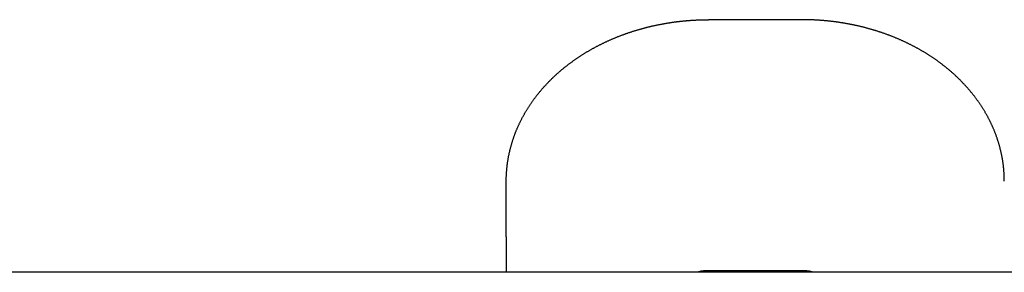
# Model space of a CAD drawing. Extents: x 1292 to 96515, y -55444 to 58338.
# Tile 53 of 80: x 2299 to 2932, y 51457 to 51620. Entities that reach past the tile are written whole.
import ezdxf

# ---------------------------------------------------------------- set-up
doc = ezdxf.new("R2010")
doc.units = 0
doc.layers.get('0').update_dxf_attribs({"linetype": 'CONTINUOUS'})

msp = doc.modelspace()

# ---------------------------------------------------------------- linework, layer by layer
at = {"color": 104, "linetype": 'Continuous'}
for p, q in [((2802.04, 51619.77), (2742.04, 51619.77)), ((2612.04, 51480.21), (2612.04, 51516.06)), ((2612.04, 51480.21), (2612.04, 51457.45)), ((2803.54, 51458.35), (2740.54, 51458.35)), ((3424.68, 51457.45), (1717.3, 51457.45)), ((2342.34, 51457.45), (2342.33, 51457.45))]:
    msp.add_line(p, q, dxfattribs=at)
for centre, major_axis, start_param, end_param in [((2740.62, 51443.97), (19.12, -0.13), 1.579953, 1.936085), ((2803.47, 51443.97), (19.12, 0.13), 1.205508, 1.56164)]:
    msp.add_ellipse(centre, major_axis=major_axis, ratio=0.75201, start_param=start_param, end_param=end_param, dxfattribs=at)
for points in [[(2612.04, 51516.06), (2612.04, 51516.33), (2612.04, 51516.85), (2612.06, 51517.63), (2612.07, 51518.42), (2612.1, 51519.2), (2612.13, 51519.98), (2612.17, 51520.77), (2612.22, 51521.55), (2612.28, 51522.33), (2612.34, 51523.11), (2612.41, 51523.89), (2612.48, 51524.67), (2612.57, 51525.45), (2612.66, 51526.23), (2612.76, 51527.01), (2612.86, 51527.79), (2612.98, 51528.56), (2613.1, 51529.34), (2613.23, 51530.11), (2613.36, 51530.88), (2613.5, 51531.66), (2613.65, 51532.43), (2613.81, 51533.19), (2613.97, 51533.96), (2614.14, 51534.73), (2614.32, 51535.49), (2614.5, 51536.25), (2614.69, 51537.01), (2614.89, 51537.77), (2615.09, 51538.53), (2615.3, 51539.28), (2615.52, 51540.04), (2615.75, 51540.79), (2615.98, 51541.54), (2616.22, 51542.28), (2616.46, 51543.03), (2616.72, 51543.77), (2616.97, 51544.51), (2617.24, 51545.25), (2617.51, 51545.99), (2617.79, 51546.72), (2618.07, 51547.45), (2618.36, 51548.18), (2618.66, 51548.9), (2618.96, 51549.63), (2619.27, 51550.35), (2619.59, 51551.06), (2619.91, 51551.78), (2620.24, 51552.49), (2620.57, 51553.2), (2620.91, 51553.91), (2621.26, 51554.61), (2621.61, 51555.31), (2621.97, 51556.01), (2622.33, 51556.7), (2622.7, 51557.39), (2623.08, 51558.08), (2623.46, 51558.77), (2623.85, 51559.45), (2624.24, 51560.13), (2624.64, 51560.8), (2625.04, 51561.48), (2625.45, 51562.15), (2625.87, 51562.81), (2626.28, 51563.47), (2626.71, 51564.13), (2627.14, 51564.79), (2627.58, 51565.44), (2628.02, 51566.09), (2628.46, 51566.73), (2628.91, 51567.37), (2629.37, 51568.01), (2629.83, 51568.65), (2630.3, 51569.28), (2630.77, 51569.9), (2631.24, 51570.53), (2631.72, 51571.15), (2632.21, 51571.76), (2632.7, 51572.38), (2633.19, 51572.98), (2633.69, 51573.59), (2634.19, 51574.19), (2634.7, 51574.79), (2635.21, 51575.38), (2635.73, 51575.97), (2636.25, 51576.56), (2636.78, 51577.14), (2637.31, 51577.72), (2637.84, 51578.29), (2638.38, 51578.86), (2638.92, 51579.43), (2639.47, 51579.99), (2640.02, 51580.55), (2640.57, 51581.11), (2641.13, 51581.66), (2641.69, 51582.2), (2642.26, 51582.75), (2642.82, 51583.29), (2643.4, 51583.82), (2643.97, 51584.35), (2644.55, 51584.88), (2645.14, 51585.4), (2645.73, 51585.92), (2646.32, 51586.44), (2646.91, 51586.95), (2647.51, 51587.46), (2648.11, 51587.96), (2648.71, 51588.46), (2649.32, 51588.95), (2649.93, 51589.44), (2650.55, 51589.93), (2651.17, 51590.42), (2651.79, 51590.89), (2652.41, 51591.37), (2653.04, 51591.84), (2653.67, 51592.31), (2654.3, 51592.77), (2654.93, 51593.23), (2655.57, 51593.68), (2656.21, 51594.14), (2656.86, 51594.58), (2657.51, 51595.03), (2658.16, 51595.46), (2658.81, 51595.9), (2659.46, 51596.33), (2660.12, 51596.76), (2660.78, 51597.18), (2661.44, 51597.6), (2662.11, 51598.01), (2662.78, 51598.42), (2663.45, 51598.83), (2664.12, 51599.23), (2664.8, 51599.63), (2665.47, 51600.03), (2666.15, 51600.42), (2666.84, 51600.8), (2667.52, 51601.18), (2668.21, 51601.56), (2668.9, 51601.94), (2669.59, 51602.31), (2670.28, 51602.67), (2670.98, 51603.04), (2671.67, 51603.4), (2672.37, 51603.75), (2673.07, 51604.1), (2673.78, 51604.45), (2674.48, 51604.79), (2675.19, 51605.13), (2675.9, 51605.46), (2676.61, 51605.79), (2677.32, 51606.12), (2678.04, 51606.44), (2678.75, 51606.76), (2679.47, 51607.08), (2680.19, 51607.39), (2680.91, 51607.69), (2681.64, 51608), (2682.36, 51608.3), (2683.09, 51608.59), (2683.81, 51608.88), (2684.54, 51609.17), (2685.28, 51609.45), (2686.01, 51609.73), (2686.74, 51610.01), (2687.48, 51610.28), (2688.21, 51610.55), (2688.95, 51610.81), (2689.69, 51611.07), (2690.43, 51611.33), (2691.18, 51611.58), (2691.92, 51611.83), (2692.67, 51612.07), (2693.41, 51612.31), (2694.16, 51612.55), (2694.91, 51612.78), (2695.66, 51613.01), (2696.41, 51613.23), (2697.16, 51613.45), (2697.91, 51613.67), (2698.67, 51613.88), (2699.42, 51614.09), (2700.18, 51614.3), (2700.94, 51614.5), (2701.7, 51614.7), (2702.46, 51614.89), (2703.22, 51615.08), (2703.98, 51615.27), (2704.74, 51615.45), (2705.5, 51615.63), (2706.27, 51615.81), (2707.03, 51615.98), (2707.8, 51616.14), (2708.57, 51616.31), (2709.33, 51616.47), (2710.1, 51616.62), (2710.87, 51616.78), (2711.64, 51616.92), (2712.41, 51617.07), (2713.18, 51617.21), (2713.96, 51617.35), (2714.73, 51617.48), (2715.5, 51617.61), (2716.28, 51617.73), (2717.05, 51617.86), (2717.83, 51617.97), (2718.6, 51618.09), (2719.38, 51618.2), (2720.15, 51618.31), (2720.93, 51618.41), (2721.71, 51618.51), (2722.49, 51618.6), (2723.27, 51618.7), (2724.05, 51618.78), (2724.82, 51618.87), (2725.6, 51618.95), (2726.38, 51619.02), (2727.17, 51619.1), (2727.95, 51619.17), (2728.73, 51619.23), (2729.51, 51619.29), (2730.29, 51619.35), (2731.07, 51619.41), (2731.86, 51619.46), (2732.64, 51619.5), (2733.42, 51619.55), (2734.2, 51619.59), (2734.99, 51619.62), (2735.77, 51619.65), (2736.55, 51619.68), (2737.34, 51619.71), (2738.12, 51619.73), (2738.91, 51619.74), (2739.69, 51619.76), (2740.47, 51619.77), (2741.26, 51619.77), (2741.78, 51619.77), (2742.04, 51619.77)], [(2932.04, 51516.06), (2932.04, 51516.33), (2932.04, 51516.85), (2932.03, 51517.63), (2932.01, 51518.42), (2931.98, 51519.2), (2931.95, 51519.98), (2931.91, 51520.77), (2931.86, 51521.55), (2931.81, 51522.33), (2931.75, 51523.11), (2931.68, 51523.89), (2931.6, 51524.67), (2931.52, 51525.45), (2931.42, 51526.23), (2931.33, 51527.01), (2931.22, 51527.79), (2931.11, 51528.56), (2930.99, 51529.34), (2930.86, 51530.11), (2930.72, 51530.88), (2930.58, 51531.66), (2930.43, 51532.43), (2930.28, 51533.19), (2930.11, 51533.96), (2929.94, 51534.73), (2929.77, 51535.49), (2929.58, 51536.25), (2929.39, 51537.01), (2929.2, 51537.77), (2928.99, 51538.53), (2928.78, 51539.28), (2928.56, 51540.04), (2928.34, 51540.79), (2928.1, 51541.54), (2927.87, 51542.28), (2927.62, 51543.03), (2927.37, 51543.77), (2927.11, 51544.51), (2926.85, 51545.25), (2926.57, 51545.99), (2926.3, 51546.72), (2926.01, 51547.45), (2925.72, 51548.18), (2925.42, 51548.9), (2925.12, 51549.63), (2924.81, 51550.35), (2924.5, 51551.06), (2924.17, 51551.78), (2923.85, 51552.49), (2923.51, 51553.2), (2923.17, 51553.91), (2922.82, 51554.61), (2922.47, 51555.31), (2922.11, 51556.01), (2921.75, 51556.7), (2921.38, 51557.39), (2921, 51558.08), (2920.62, 51558.77), (2920.24, 51559.45), (2919.84, 51560.13), (2919.45, 51560.8), (2919.04, 51561.48), (2918.63, 51562.15), (2918.22, 51562.81), (2917.8, 51563.47), (2917.37, 51564.13), (2916.94, 51564.79), (2916.51, 51565.44), (2916.07, 51566.09), (2915.62, 51566.73), (2915.17, 51567.37), (2914.71, 51568.01), (2914.25, 51568.65), (2913.79, 51569.28), (2913.32, 51569.9), (2912.84, 51570.53), (2912.36, 51571.15), (2911.88, 51571.76), (2911.39, 51572.38), (2910.89, 51572.98), (2910.39, 51573.59), (2909.89, 51574.19), (2909.38, 51574.79), (2908.87, 51575.38), (2908.35, 51575.97), (2907.83, 51576.56), (2907.31, 51577.14), (2906.78, 51577.72), (2906.24, 51578.29), (2905.71, 51578.86), (2905.16, 51579.43), (2904.62, 51579.99), (2904.07, 51580.55), (2903.51, 51581.11), (2902.96, 51581.66), (2902.39, 51582.2), (2901.83, 51582.75), (2901.26, 51583.29), (2900.69, 51583.82), (2900.11, 51584.35), (2899.53, 51584.88), (2898.95, 51585.4), (2898.36, 51585.92), (2897.77, 51586.44), (2897.17, 51586.95), (2896.58, 51587.46), (2895.97, 51587.96), (2895.37, 51588.46), (2894.76, 51588.95), (2894.15, 51589.44), (2893.54, 51589.93), (2892.92, 51590.42), (2892.3, 51590.89), (2891.67, 51591.37), (2891.05, 51591.84), (2890.42, 51592.31), (2889.79, 51592.77), (2889.15, 51593.23), (2888.51, 51593.68), (2887.87, 51594.14), (2887.23, 51594.58), (2886.58, 51595.03), (2885.93, 51595.46), (2885.28, 51595.9), (2884.62, 51596.33), (2883.96, 51596.76), (2883.3, 51597.18), (2882.64, 51597.6), (2881.97, 51598.01), (2881.31, 51598.42), (2880.64, 51598.83), (2879.96, 51599.23), (2879.29, 51599.63), (2878.61, 51600.03), (2877.93, 51600.42), (2877.25, 51600.8), (2876.56, 51601.18), (2875.88, 51601.56), (2875.19, 51601.94), (2874.5, 51602.31), (2873.8, 51602.67), (2873.11, 51603.04), (2872.41, 51603.4), (2871.71, 51603.75), (2871.01, 51604.1), (2870.31, 51604.45), (2869.6, 51604.79), (2868.9, 51605.13), (2868.19, 51605.46), (2867.48, 51605.79), (2866.76, 51606.12), (2866.05, 51606.44), (2865.33, 51606.76), (2864.61, 51607.08), (2863.89, 51607.39), (2863.17, 51607.69), (2862.45, 51608), (2861.72, 51608.3), (2861, 51608.59), (2860.27, 51608.88), (2859.54, 51609.17), (2858.81, 51609.45), (2858.08, 51609.73), (2857.34, 51610.01), (2856.61, 51610.28), (2855.87, 51610.55), (2855.13, 51610.81), (2854.39, 51611.07), (2853.65, 51611.33), (2852.91, 51611.58), (2852.16, 51611.83), (2851.42, 51612.07), (2850.67, 51612.31), (2849.93, 51612.55), (2849.18, 51612.78), (2848.43, 51613.01), (2847.68, 51613.23), (2846.92, 51613.45), (2846.17, 51613.67), (2845.42, 51613.88), (2844.66, 51614.09), (2843.9, 51614.3), (2843.15, 51614.5), (2842.39, 51614.7), (2841.63, 51614.89), (2840.87, 51615.08), (2840.11, 51615.27), (2839.34, 51615.45), (2838.58, 51615.63), (2837.81, 51615.81), (2837.05, 51615.98), (2836.28, 51616.14), (2835.52, 51616.31), (2834.75, 51616.47), (2833.98, 51616.62), (2833.21, 51616.78), (2832.44, 51616.92), (2831.67, 51617.07), (2830.9, 51617.21), (2830.13, 51617.35), (2829.36, 51617.48), (2828.58, 51617.61), (2827.81, 51617.73), (2827.03, 51617.86), (2826.26, 51617.97), (2825.48, 51618.09), (2824.71, 51618.2), (2823.93, 51618.31), (2823.15, 51618.41), (2822.37, 51618.51), (2821.6, 51618.6), (2820.82, 51618.7), (2820.04, 51618.78), (2819.26, 51618.87), (2818.48, 51618.95), (2817.7, 51619.02), (2816.92, 51619.1), (2816.14, 51619.17), (2815.36, 51619.23), (2814.57, 51619.29), (2813.79, 51619.35), (2813.01, 51619.41), (2812.23, 51619.46), (2811.45, 51619.5), (2810.66, 51619.55), (2809.88, 51619.59), (2809.1, 51619.62), (2808.31, 51619.65), (2807.53, 51619.68), (2806.75, 51619.71), (2805.96, 51619.73), (2805.18, 51619.74), (2804.39, 51619.76), (2803.61, 51619.77), (2802.83, 51619.77), (2802.3, 51619.77), (2802.04, 51619.77)]]:
    msp.add_open_spline(points, degree=3, knots=[0, 0, 0, 0, 0.784139, 1.568241, 2.352318, 3.136383, 3.920448, 4.704524, 5.488611, 6.272704, 7.0568, 7.840896, 8.624989, 9.409079, 10.193167, 10.977255, 11.761342, 12.545429, 13.329518, 14.113606, 14.897695, 15.681784, 16.465872, 17.249959, 18.034046, 18.818134, 19.602221, 20.386307, 21.170393, 21.95448, 22.738566, 23.522652, 24.306737, 25.090822, 25.874907, 26.658992, 27.443077, 28.227161, 29.011244, 29.795328, 30.579411, 31.363495, 32.147577, 32.931658, 33.71574, 34.499822, 35.283904, 36.067984, 36.852064, 37.636144, 38.420224, 39.204304, 39.988383, 40.772461, 41.556539, 42.340618, 43.124696, 43.908773, 44.69285, 45.476926, 46.261003, 47.045079, 47.829155, 48.613229, 49.397304, 50.181378, 50.965453, 51.749526, 52.533599, 53.317671, 54.101744, 54.885817, 55.669889, 56.453959, 57.23803, 58.022101, 58.806172, 59.590242, 60.374311, 61.15838, 61.942449, 62.726518, 63.510587, 64.294654, 65.078721, 65.862788, 66.646855, 67.430922, 68.214988, 68.999053, 69.783119, 70.567184, 71.351249, 72.135313, 72.919376, 73.703439, 74.487503, 75.271567, 76.055632, 76.839696, 77.62376, 78.407822, 79.191883, 79.975941, 80.759994, 81.544043, 82.32809, 83.112136, 83.89618, 84.680225, 85.464269, 86.248313, 87.032357, 87.816401, 88.600444, 89.384488, 90.168532, 90.952575, 91.736619, 92.520662, 93.304704, 94.088744, 94.872785, 95.656827, 96.440872, 97.22492, 98.008972, 98.793028, 99.577085, 100.361143, 101.145199, 101.929254, 102.713308, 103.497361, 104.281415, 105.065467, 105.84952, 106.633572, 107.417625, 108.201678, 108.985731, 109.769783, 110.553835, 111.337887, 112.121938, 112.90599, 113.690042, 114.474092, 115.258143, 116.042194, 116.826245, 117.610295, 118.394346, 119.178395, 119.962445, 120.746495, 121.530545, 122.314595, 123.098644, 123.882693, 124.666742, 125.450791, 126.23484, 127.018889, 127.802937, 128.586986, 129.371034, 130.155083, 130.939131, 131.723179, 132.507226, 133.291274, 134.075322, 134.859369, 135.643417, 136.427464, 137.211511, 137.995558, 138.779605, 139.563652, 140.347699, 141.131746, 141.915792, 142.699839, 143.483885, 144.267932, 145.051978, 145.836024, 146.62007, 147.404116, 148.188162, 148.972208, 149.756254, 150.5403, 151.324345, 152.108391, 152.892437, 153.676482, 154.460527, 155.244573, 156.028618, 156.812663, 157.596709, 158.380754, 159.164799, 159.948844, 160.732889, 161.516934, 162.300979, 163.085023, 163.869068, 164.653113, 165.437158, 166.221202, 167.005247, 167.789292, 168.573337, 169.357381, 170.141426, 170.92547, 171.709514, 172.493557, 173.277601, 174.061646, 174.845691, 175.629737, 176.413784, 177.19783, 177.981876, 178.765919, 179.54996, 180.333997, 181.118032, 181.902069, 182.686111, 183.470161, 184.254224, 184.254224, 184.254224, 184.254224], dxfattribs=at)

doc.saveas('drawing.dxf')
